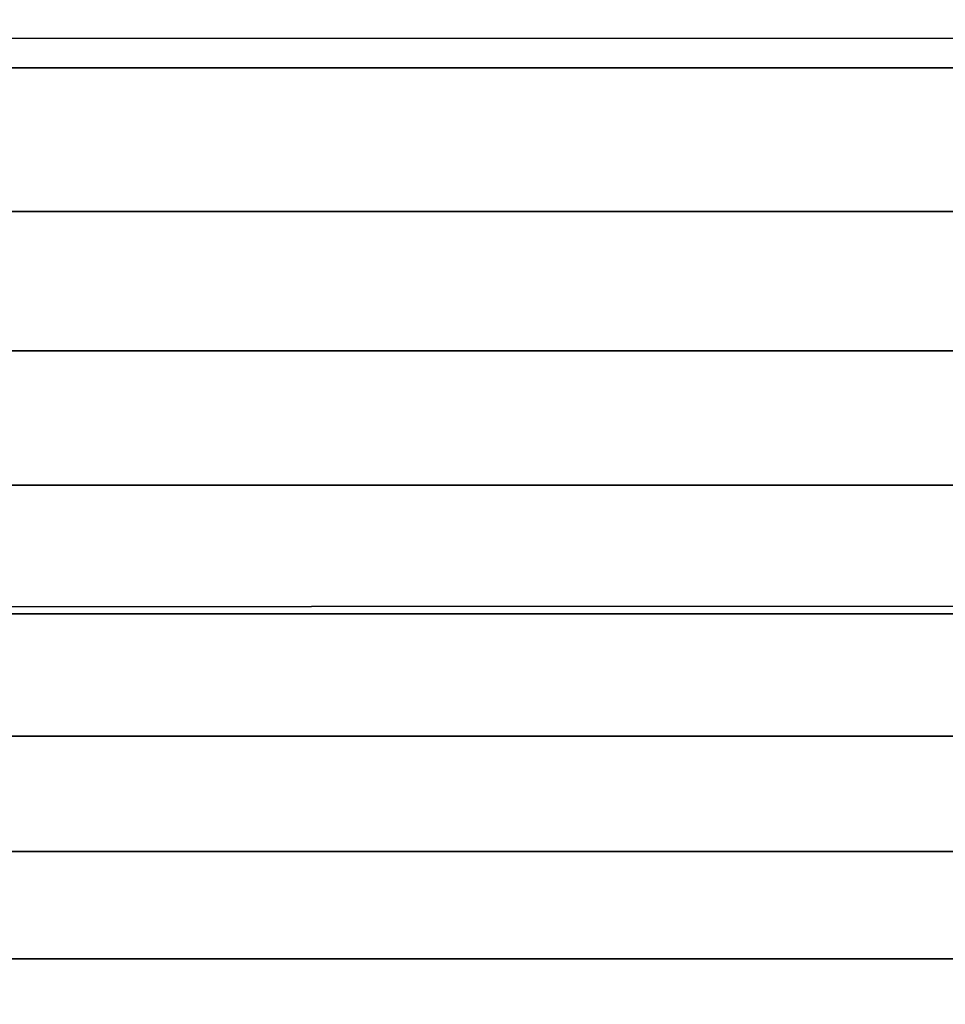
# Model space of a CAD drawing. Header units: metres. Extents: x -28 to 70, y -218 to 27.
# Tile 221 of 246: x 66.55 to 68.15, y -2.64 to -0.95. Entities that reach past the tile are written whole.
import ezdxf

# ---------------------------------------------------------------- set-up
doc = ezdxf.new("R2010")
doc.units = ezdxf.units.M
doc.layers.add('solid_10_261_002_XXX', color=7, linetype='CONTINUOUS')

msp = doc.modelspace()

# ---------------------------------------------------------------- linework, layer by layer
at = {"layer": 'solid_10_261_002_XXX'}
for points in [[(62, -0.981382, 94.024094), (62, 0, 94), (68.738998, 0, 94), (68.738998, -0.980195, 94.024033)], [(65.238998, -0.778823, 199.912247), (65.238998, -1.031643, 199.844498), (68.738998, -1.031643, 199.844498), (68.738998, -0.778823, 199.912247)], [(62, -1.960395, 94.096313), (62, -0.981382, 94.024094), (68.738998, -0.980195, 94.024033), (68.738998, -1.958035, 94.096077)], [(65.238998, -1.031643, 199.844498), (65.238998, -1.278694, 199.758057), (68.738998, -1.278694, 199.758057), (68.738998, -1.031643, 199.844498)], [(65.238998, -1.278694, 199.758057), (65.238998, -1.518593, 199.653397), (68.738998, -1.518593, 199.653397), (68.738998, -1.278694, 199.758057)], [(65.238998, -1.518593, 199.653397), (65.238998, -1.75, 199.531082), (68.738998, -1.75, 199.531082), (68.738998, -1.518593, 199.653397)], [(65.238998, -1.75, 199.531082), (65.238998, -1.97162, 199.39183), (68.738998, -1.97162, 199.39183), (68.738998, -1.75, 199.531082)], [(62, -2.93468, 94.216476), (62, -1.960395, 94.096313), (68.738998, -1.958035, 94.096077), (68.738998, -2.931169, 94.215958)], [(65.238998, -1.97162, 199.39183), (65.238998, -2.182214, 199.236404), (68.738998, -2.182214, 199.236404), (68.738998, -1.97162, 199.39183)], [(65.238998, -2.182214, 199.236404), (65.238998, -2.380605, 199.065689), (68.738998, -2.380605, 199.065689), (68.738998, -2.182214, 199.236404)], [(65.238998, -2.380605, 199.065689), (65.238998, -2.565681, 198.8806), (68.738998, -2.565681, 198.8806), (68.738998, -2.380605, 199.065689)], [(65.238998, -2.565681, 198.8806), (65.238998, -2.73641, 198.68222), (68.738998, -2.73641, 198.68222), (68.738998, -2.565681, 198.8806)]]:
    msp.add_3dface(points, dxfattribs=at)

doc.saveas('drawing.dxf')
